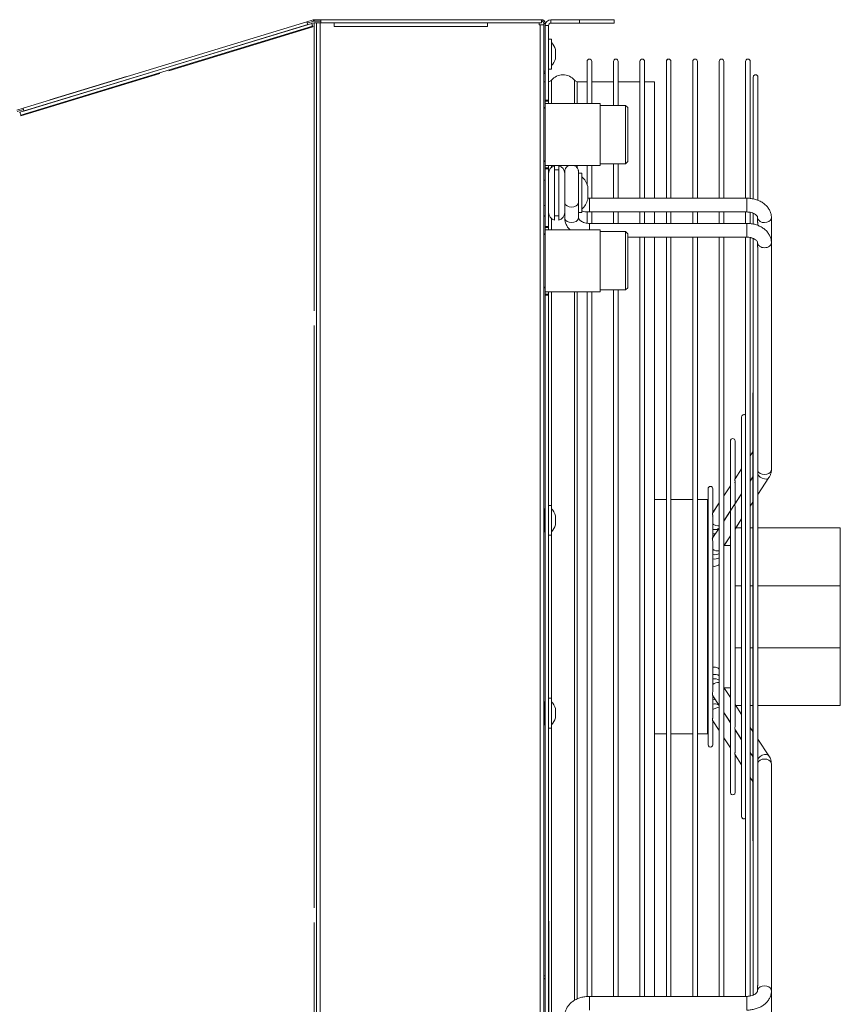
# Model space of a CAD drawing. Header units: centimetres. Extents: x -2715 to 104803, y -2927 to 32152.
# Tile 29 of 72: x 87157 to 87192, y -430 to -387. Entities that reach past the tile are written whole.
import ezdxf

# ---------------------------------------------------------------- set-up
doc = ezdxf.new("R2010")
doc.units = ezdxf.units.CM
doc.header["$MEASUREMENT"] = 0

# ---------------------------------------------------------------- blocks, each defined once
blk = doc.blocks.new('GP150 pion')
at = {"color": 7, "linetype": 'Continuous', "lineweight": 15}
for p, q in [((934.613, 1358.708), (934.613, 1362.298)), ((934.613, 1362.298), (937.131, 1362.298)), ((937.131, 1362.298), (937.131, 1358.708)), ((939.836, 1362.298), (937.131, 1362.298)), ((939.836, 1358.708), (939.836, 1362.298)), ((939.836, 1362.298), (942.354, 1362.298)), ((942.354, 1362.298), (942.354, 1358.708)), ((921.105, 1359.298), (922.201, 1359.298)), ((921.105, 1359.298), (922.201, 1359.298)), ((922.201, 1359.298), (932.077, 1359.298)), ((932.422, 1359.192), (933.156, 1358.708)), ((932.422, 1359.192), (933.156, 1358.708)), ((943.81, 1358.708), (944.544, 1359.192)), ((944.889, 1359.298), (954.765, 1359.298)), ((944.889, 1359.298), (945.985, 1359.298)), ((945.985, 1359.298), (955.861, 1359.298)), ((914.297, 1358.373), (920.255, 1358.373)), ((914.982, 1358.708), (920.345, 1358.708)), ((920.28, 1358.508), (914.982, 1358.508)), ((920.28, 1358.508), (914.982, 1358.508)), ((920.87, 1358.373), (921.353, 1358.373)), ((921.379, 1358.508), (920.903, 1358.508)), ((921.379, 1358.508), (920.903, 1358.508)), ((921.296, 1358.698), (921.105, 1358.698)), ((921.378, 1358.708), (921.437, 1358.708)), ((921.961, 1358.373), (955.009, 1358.373)), ((954.967, 1358.508), (921.998, 1358.508)), ((928.678, 1358.508), (921.998, 1358.508)), ((922.393, 1358.698), (922.201, 1358.698)), ((922.475, 1358.708), (954.488, 1358.708)), ((948.228, 1358.488), (928.738, 1358.488)), ((931.303, 1358.488), (928.738, 1358.488)), ((931.478, 1358.373), (931.303, 1358.488)), ((931.478, 1358.373), (931.303, 1358.488)), ((932.393, 1358.488), (932.568, 1358.373)), ((932.393, 1358.488), (932.568, 1358.373)), ((932.574, 1358.373), (932.399, 1358.488)), ((932.574, 1358.373), (932.399, 1358.488)), ((933.489, 1358.488), (933.664, 1358.373)), ((933.489, 1358.488), (933.664, 1358.373)), ((934.613, 1358.488), (933.489, 1358.488)), ((934.613, 1358.373), (934.613, 1358.488)), ((937.131, 1358.488), (937.131, 1358.373)), ((939.836, 1358.373), (939.836, 1358.488)), ((943.477, 1358.488), (942.354, 1358.488)), ((942.354, 1358.488), (942.354, 1358.373)), ((943.302, 1358.373), (943.477, 1358.488)), ((944.567, 1358.488), (944.392, 1358.373)), ((944.567, 1358.488), (944.392, 1358.373)), ((944.567, 1358.488), (944.392, 1358.373)), ((944.398, 1358.373), (944.573, 1358.488)), ((945.663, 1358.488), (945.488, 1358.373)), ((945.663, 1358.488), (945.488, 1358.373)), ((945.663, 1358.488), (945.488, 1358.373)), ((948.228, 1358.488), (945.663, 1358.488)), ((954.967, 1358.508), (948.288, 1358.508)), ((954.765, 1358.698), (954.574, 1358.698)), ((954.76, 1358.698), (954.765, 1358.698)), ((914.297, 1358.173), (914.267, 1358.178)), ((920.257, 1358.173), (914.297, 1358.173)), ((920.257, 1358.173), (914.297, 1358.173)), ((920.257, 1351.373), (920.257, 1358.223)), ((920.857, 1358.223), (920.857, 1351.373)), ((921.353, 1358.173), (920.857, 1358.173)), ((920.857, 1358.173), (920.857, 1357.223)), ((921.353, 1358.173), (920.857, 1358.173)), ((921.353, 1351.373), (921.353, 1358.223)), ((921.953, 1358.223), (921.953, 1353.048)), ((955.013, 1358.173), (921.953, 1358.173)), ((921.953, 1358.173), (921.953, 1357.223)), ((929.709, 1358.173), (921.953, 1358.173)), ((947.186, 1358.002), (929.78, 1358.002)), ((932.04, 1358.002), (929.78, 1358.002)), ((932.476, 1357.715), (932.04, 1358.002)), ((932.476, 1357.715), (932.04, 1358.002)), ((933.13, 1358.002), (934.303, 1357.229)), ((933.13, 1358.002), (934.303, 1357.229)), ((933.584, 1357.707), (933.136, 1358.002)), ((933.584, 1357.707), (933.136, 1358.002)), ((934.226, 1358.002), (934.662, 1357.715)), ((934.226, 1358.002), (934.613, 1357.748)), ((934.613, 1358.002), (934.226, 1358.002)), ((934.613, 1357.747), (934.613, 1358.002)), ((937.131, 1358.002), (937.131, 1357.715)), ((939.836, 1357.715), (939.836, 1358.002)), ((942.304, 1357.715), (942.74, 1358.002)), ((942.74, 1358.002), (942.354, 1358.002)), ((942.354, 1358.002), (942.354, 1357.748)), ((943.83, 1358.002), (943.382, 1357.707)), ((943.83, 1358.002), (943.383, 1357.707)), ((943.83, 1358.002), (943.383, 1357.707)), ((943.4, 1357.715), (943.836, 1358.002)), ((944.926, 1358.002), (944.49, 1357.715)), ((944.926, 1358.002), (944.49, 1357.715)), ((944.926, 1358.002), (944.49, 1357.715)), ((947.186, 1358.002), (944.926, 1358.002)), ((955.013, 1358.173), (947.257, 1358.173)), ((955.013, 1351.373), (955.013, 1358.223)), ((930.825, 1357.715), (932.474, 1357.715)), ((946.141, 1357.515), (930.825, 1357.515)), ((932.779, 1357.515), (930.825, 1357.515)), ((932.62, 1357.715), (933.564, 1357.715)), ((933.214, 1357.228), (932.779, 1357.515)), ((933.214, 1357.228), (932.779, 1357.515)), ((933.749, 1357.715), (943.22, 1357.715)), ((934.318, 1357.223), (933.875, 1357.515)), ((934.318, 1357.223), (933.875, 1357.515)), ((934.965, 1357.515), (935.399, 1357.229)), ((934.965, 1357.515), (935.383, 1357.239)), ((935.383, 1357.515), (934.965, 1357.515)), ((935.383, 1357.239), (935.383, 1357.515)), ((941.568, 1357.229), (942.001, 1357.515)), ((942.001, 1357.515), (941.583, 1357.515)), ((941.583, 1357.515), (941.583, 1357.239)), ((943.091, 1357.515), (942.648, 1357.223)), ((943.091, 1357.515), (942.648, 1357.223)), ((943.091, 1357.515), (942.648, 1357.223)), ((942.654, 1357.223), (943.097, 1357.515)), ((943.4, 1357.715), (944.359, 1357.715)), ((944.187, 1357.515), (943.752, 1357.228)), ((944.187, 1357.515), (943.753, 1357.229)), ((944.187, 1357.515), (943.753, 1357.229)), ((946.141, 1357.515), (944.187, 1357.515)), ((944.499, 1357.715), (946.141, 1357.715)), ((914.297, 1357.223), (920.257, 1357.223)), ((920.257, 1357.023), (914.297, 1357.023)), ((920.257, 1357.023), (914.297, 1357.023)), ((920.857, 1357.223), (921.353, 1357.223)), ((920.857, 1357.023), (920.857, 1356.073)), ((921.353, 1357.023), (920.857, 1357.023)), ((921.353, 1357.023), (920.857, 1357.023)), ((921.953, 1357.223), (955.013, 1357.223)), ((921.953, 1357.023), (921.953, 1356.073)), ((955.013, 1357.023), (921.953, 1357.023)), ((933.525, 1357.023), (921.953, 1357.023)), ((931.833, 1357.223), (931.867, 1357.229)), ((931.867, 1357.229), (933.204, 1357.229)), ((933.356, 1357.229), (934.306, 1357.229)), ((933.952, 1356.742), (933.525, 1357.023)), ((933.95, 1356.743), (933.525, 1357.023)), ((934.495, 1357.229), (942.473, 1357.229)), ((935.079, 1356.721), (934.621, 1357.023)), ((942.345, 1357.023), (941.92, 1356.743)), ((942.671, 1357.229), (943.773, 1357.229)), ((943.441, 1357.023), (943.014, 1356.742)), ((943.441, 1357.023), (943.016, 1356.743)), ((943.441, 1357.023), (943.016, 1356.743)), ((955.013, 1357.023), (943.441, 1357.023)), ((943.773, 1357.229), (945.099, 1357.229)), ((945.099, 1357.229), (945.134, 1357.223)), ((932.909, 1356.743), (933.948, 1356.743)), ((934.104, 1356.743), (935.038, 1356.743)), ((935.238, 1356.743), (941.72, 1356.743)), ((941.916, 1356.743), (942.865, 1356.743)), ((943.018, 1356.743), (944.057, 1356.743)), ((944.057, 1356.543), (932.909, 1356.543)), ((934.306, 1356.543), (932.909, 1356.543)), ((933.383, 1356.073), (933.383, 1356.518)), ((933.383, 1356.518), (943.583, 1356.518)), ((944.057, 1356.543), (942.664, 1356.543)), ((943.583, 1356.518), (943.583, 1356.073)), ((914.297, 1356.073), (920.257, 1356.073)), ((920.257, 1355.873), (914.297, 1355.873)), ((920.257, 1355.873), (914.297, 1355.873)), ((920.857, 1356.073), (921.353, 1356.073)), ((920.857, 1355.873), (920.857, 1354.923)), ((921.353, 1355.873), (920.857, 1355.873)), ((921.353, 1355.873), (920.857, 1355.873)), ((921.953, 1356.073), (955.013, 1356.073)), ((921.953, 1355.873), (921.953, 1354.923)), ((933.383, 1355.873), (921.953, 1355.873)), ((955.013, 1355.873), (921.953, 1355.873)), ((933.383, 1354.923), (933.383, 1355.873)), ((955.013, 1355.873), (943.583, 1355.873)), ((943.583, 1355.873), (943.583, 1354.923)), ((914.297, 1354.923), (920.257, 1354.923)), ((920.857, 1354.923), (921.353, 1354.923)), ((921.953, 1354.923), (955.013, 1354.923)), ((920.257, 1354.723), (914.297, 1354.723)), ((920.257, 1354.723), (914.297, 1354.723)), ((920.857, 1354.723), (920.857, 1354.203)), ((921.353, 1354.723), (920.857, 1354.723)), ((921.353, 1354.723), (920.857, 1354.723)), ((921.953, 1354.723), (921.953, 1354.203)), ((933.383, 1354.723), (921.953, 1354.723)), ((955.013, 1354.723), (921.953, 1354.723)), ((933.383, 1354.203), (933.383, 1354.723)), ((955.013, 1354.723), (943.583, 1354.723)), ((943.583, 1354.723), (943.583, 1354.203)), ((915.183, 1353.773), (915.183, 1354.203)), ((920.257, 1354.203), (915.183, 1354.203)), ((921.353, 1354.203), (920.857, 1354.203)), ((955.013, 1354.203), (921.953, 1354.203)), ((914.297, 1353.773), (920.257, 1353.773)), ((920.857, 1353.773), (921.353, 1353.773)), ((921.953, 1353.773), (955.013, 1353.773)), ((920.257, 1353.573), (914.297, 1353.573)), ((915.183, 1353.573), (914.297, 1353.573)), ((915.183, 1352.623), (915.183, 1353.573)), ((921.353, 1353.573), (920.857, 1353.573)), ((955.013, 1353.573), (921.953, 1353.573)), ((916.213, 1352.948), (916.313, 1353.048)), ((916.213, 1351.848), (916.213, 1352.948)), ((916.213, 1352.948), (917.483, 1352.948)), ((918.653, 1353.048), (916.313, 1353.048)), ((917.483, 1352.948), (918.753, 1352.948)), ((918.653, 1353.048), (918.753, 1352.948)), ((918.753, 1352.948), (918.753, 1351.848)), ((921.713, 1352.948), (921.813, 1353.048)), ((921.713, 1351.848), (921.713, 1352.948)), ((921.713, 1352.948), (922.983, 1352.948)), ((924.153, 1353.048), (921.813, 1353.048)), ((922.983, 1352.948), (924.253, 1352.948)), ((924.153, 1353.048), (924.253, 1352.948)), ((924.253, 1352.948), (924.253, 1351.848)), ((912.633, 1352.448), (912.483, 1352.448)), ((912.483, 1352.448), (912.483, 1350.948)), ((912.633, 1350.948), (912.633, 1352.448)), ((914.297, 1352.623), (916.213, 1352.623)), ((915.183, 1352.423), (914.297, 1352.423)), ((916.213, 1352.423), (914.297, 1352.423)), ((915.183, 1351.473), (915.183, 1352.423)), ((918.753, 1352.623), (920.257, 1352.623)), ((920.257, 1352.423), (918.753, 1352.423)), ((920.857, 1352.623), (921.353, 1352.623)), ((921.353, 1352.423), (920.857, 1352.423)), ((924.253, 1352.623), (955.013, 1352.623)), ((955.013, 1352.423), (924.253, 1352.423)), ((914.297, 1351.473), (916.133, 1351.473)), ((916.133, 1349.448), (916.133, 1351.848)), ((918.833, 1351.848), (916.133, 1351.848)), ((918.833, 1351.848), (918.833, 1349.448)), ((918.833, 1351.473), (920.257, 1351.473)), ((920.857, 1351.473), (921.353, 1351.473)), ((921.633, 1349.448), (921.633, 1351.848)), ((924.333, 1351.848), (921.633, 1351.848)), ((924.333, 1351.848), (924.333, 1349.448)), ((924.333, 1351.473), (955.013, 1351.473)), ((916.133, 1351.273), (914.297, 1351.273)), ((915.183, 1351.273), (914.297, 1351.273)), ((915.183, 1350.847), (915.183, 1351.273)), ((919.659, 1351.273), (918.833, 1351.273)), ((919.173, 1350.898), (919.173, 1351.048)), ((920.883, 1351.048), (919.173, 1351.048)), ((919.883, 1351.3), (919.739, 1351.3)), ((920.316, 1351.3), (920.172, 1351.3)), ((920.253, 1351.3), (920.257, 1351.373)), ((921.346, 1351.273), (920.841, 1351.273)), ((920.883, 1351.048), (920.883, 1350.898)), ((955.026, 1351.273), (924.333, 1351.273)), ((912.483, 1350.948), (912.633, 1350.948)), ((912.483, 1350.948), (912.483, 1349.698)), ((912.633, 1350.948), (912.633, 1349.698)), ((920.833, 1350.898), (920.241, 1350.898)), ((920.831, 1350.898), (921.105, 1350.898)), ((920.271, 1350.298), (920.823, 1350.298)), ((921.105, 1350.298), (920.823, 1350.298)), ((913.783, 1349.891), (913.783, 1349.9)), ((913.983, 1349.891), (913.783, 1349.891)), ((914.183, 1349.891), (913.983, 1349.891)), ((921.213, 1350.048), (918.842, 1350.048)), ((921.213, 1349.848), (918.842, 1349.848)), ((919.028, 1349.848), (919.028, 1350.048)), ((921.028, 1350.048), (921.028, 1349.848)), ((934.083, 1349.891), (934.083, 1349.9)), ((934.283, 1349.891), (934.083, 1349.891)), ((934.483, 1349.891), (934.283, 1349.891)), ((942.483, 1349.891), (942.483, 1349.9)), ((942.683, 1349.891), (942.483, 1349.891)), ((942.883, 1349.891), (942.683, 1349.891)), ((912.633, 1349.698), (912.483, 1349.698)), ((912.643, 1349.388), (912.643, 1349.448)), ((912.643, 1349.448), (914.723, 1349.448)), ((912.643, 1349.388), (914.723, 1349.388)), ((912.713, 1349.388), (912.713, 1349.228)), ((912.733, 1349.448), (912.733, 1349.598)), ((912.733, 1349.598), (915.983, 1349.598)), ((913.333, 1349.598), (913.333, 1349.718)), ((914.633, 1349.718), (913.333, 1349.718)), ((914.633, 1349.718), (914.633, 1349.598)), ((914.723, 1349.448), (915.983, 1349.448)), ((914.723, 1349.448), (914.723, 1349.388)), ((914.723, 1349.388), (962.243, 1349.388)), ((915.183, 1349.388), (915.183, 1349.448)), ((915.983, 1349.598), (915.983, 1349.448)), ((916.033, 1349.598), (915.983, 1349.598)), ((916.033, 1349.448), (915.983, 1349.448)), ((916.033, 1349.598), (916.033, 1349.448)), ((916.133, 1349.598), (916.033, 1349.598)), ((916.133, 1349.448), (916.033, 1349.448)), ((918.833, 1349.448), (916.133, 1349.448)), ((918.933, 1349.598), (918.833, 1349.598)), ((918.933, 1349.448), (918.833, 1349.448)), ((918.933, 1349.598), (918.933, 1349.448)), ((918.983, 1349.598), (918.933, 1349.598)), ((918.983, 1349.448), (918.933, 1349.448)), ((918.983, 1349.598), (918.983, 1349.448)), ((918.983, 1349.598), (921.483, 1349.598)), ((918.983, 1349.448), (921.483, 1349.448)), ((919.478, 1349.388), (919.478, 1349.448)), ((920.578, 1349.448), (920.578, 1349.388)), ((921.483, 1349.598), (921.483, 1349.448)), ((921.533, 1349.598), (921.483, 1349.598)), ((921.533, 1349.448), (921.483, 1349.448)), ((921.533, 1349.598), (921.533, 1349.448)), ((921.633, 1349.598), (921.533, 1349.598)), ((921.633, 1349.448), (921.533, 1349.448)), ((924.333, 1349.448), (921.633, 1349.448)), ((924.433, 1349.598), (924.333, 1349.598)), ((924.433, 1349.448), (924.333, 1349.448)), ((924.433, 1349.598), (924.433, 1349.448)), ((924.483, 1349.598), (924.433, 1349.598)), ((924.483, 1349.448), (924.433, 1349.448)), ((924.483, 1349.598), (924.483, 1349.448)), ((924.483, 1349.598), (964.233, 1349.598)), ((924.483, 1349.448), (962.243, 1349.448)), ((933.633, 1349.598), (933.633, 1349.718)), ((934.933, 1349.718), (933.633, 1349.718)), ((933.833, 1349.388), (933.783, 1349.438)), ((933.783, 1349.438), (934.783, 1349.438)), ((933.983, 1349.438), (933.983, 1349.448)), ((934.583, 1349.448), (934.583, 1349.438)), ((934.783, 1349.438), (934.733, 1349.388)), ((934.933, 1349.718), (934.933, 1349.598)), ((942.033, 1349.598), (942.033, 1349.718)), ((942.683, 1349.718), (942.033, 1349.718)), ((942.233, 1349.388), (942.183, 1349.438)), ((942.183, 1349.438), (943.183, 1349.438)), ((942.383, 1349.438), (942.383, 1349.448)), ((943.333, 1349.718), (942.683, 1349.718)), ((942.983, 1349.448), (942.983, 1349.438)), ((943.183, 1349.438), (943.133, 1349.388)), ((943.333, 1349.718), (943.333, 1349.598)), ((960.333, 1349.608), (951.733, 1349.608)), ((951.733, 1349.608), (951.733, 1349.598)), ((954.07, 1349.608), (954.07, 1349.609)), ((954.108, 1349.608), (954.108, 1349.609)), ((912.483, 1349.288), (912.483, 1339.673)), ((912.613, 1349.288), (912.483, 1349.288)), ((912.613, 1349.288), (912.613, 1349.188)), ((912.713, 1349.188), (912.613, 1349.188)), ((912.613, 1346.953), (912.613, 1349.188)), ((912.713, 1349.228), (964.253, 1349.228)), ((912.713, 1349.228), (912.713, 1349.188)), ((912.613, 1346.953), (912.613, 1340.243)), ((912.773, 1346.943), (912.613, 1346.943)), ((912.773, 1340.253), (912.773, 1346.943)), ((912.613, 1340.253), (912.773, 1340.253)), ((912.613, 1339.648), (912.613, 1340.243)), ((912.483, 1339.673), (912.613, 1339.673)), ((912.483, 1339.673), (912.483, 1339.388)), ((912.543, 1339.673), (912.543, 1339.388)), ((964.353, 1339.648), (912.613, 1339.648)), ((912.613, 1339.648), (912.613, 1339.488)), ((964.353, 1339.488), (912.613, 1339.488)), ((912.613, 1339.388), (912.613, 1339.488)), ((912.543, 1339.388), (912.483, 1339.388)), ((912.49, 1339.341), (912.548, 1339.359)), ((912.49, 1339.341), (912.573, 1339.069)), ((912.548, 1339.359), (912.631, 1339.086)), ((912.573, 1339.069), (916.338, 1326.717)), ((912.613, 1339.383), (912.613, 1339.388)), ((912.641, 1339.293), (912.613, 1339.383)), ((912.643, 1339.293), (912.643, 1339.293)), ((912.643, 1339.293), (912.644, 1339.293)), ((912.644, 1339.283), (916.517, 1326.578)), ((912.698, 1339.106), (916.463, 1326.755)), ((912.768, 1339.321), (916.641, 1326.616)), ((914.954, 1331.223), (915.975, 1327.875)), ((915.975, 1327.875), (915.985, 1327.878)), ((916.338, 1326.717), (916.422, 1326.443)), ((916.396, 1326.735), (916.479, 1326.461)), ((916.52, 1326.578), (916.52, 1326.578))]:
    blk.add_line(p, q, dxfattribs=at)
at = {"color": 8, "linetype": 'Continuous', "lineweight": 15}
for p, q in [((920.857, 1358.223), (920.769, 1358.223)), ((934.681, 1356.743), (934.688, 1356.817)), ((934.87, 1356.743), (934.877, 1356.817)), ((934.877, 1356.817), (934.875, 1356.856)), ((942.089, 1356.817), (942.091, 1356.856)), ((942.096, 1356.743), (942.089, 1356.817)), ((942.285, 1356.743), (942.278, 1356.817)), ((920.857, 1351.373), (920.769, 1351.373)), ((916.133, 1350.722), (915.123, 1350.722)), ((916.133, 1350.847), (915.183, 1350.847)), ((918.936, 1350.847), (918.833, 1350.847)), ((955.126, 1350.847), (924.333, 1350.847)), ((955.19, 1350.722), (924.333, 1350.722)), ((916.133, 1349.723), (915.123, 1349.723)), ((918.91, 1349.723), (918.833, 1349.723)), ((921.633, 1349.723), (921.146, 1349.723)), ((933.788, 1349.723), (924.333, 1349.723)), ((942.188, 1349.723), (934.778, 1349.723)), ((955.821, 1349.723), (943.178, 1349.723)), ((925.165, 1339.388), (912.613, 1339.388)), ((912.797, 1339.33), (914.709, 1333.057)), ((951.165, 1339.388), (925.802, 1339.388)), ((964.353, 1339.388), (951.802, 1339.388)), ((914.825, 1332.675), (916.67, 1326.624))]:
    blk.add_line(p, q, dxfattribs=at)
at = {"color": 8, "linetype": 'Continuous', "lineweight": 15, "flags": 128}
for points in [[(921.317, 1358.998), (921.305, 1359.101), (921.268, 1359.191), (921.211, 1359.258), (921.142, 1359.293), (921.105, 1359.298)], [(932.077, 1359.298), (932.114, 1359.293), (932.183, 1359.258), (932.24, 1359.191), (932.277, 1359.101), (932.29, 1358.998), (932.277, 1358.895), (932.24, 1358.805), (932.183, 1358.738), (932.132, 1358.708)], [(932.422, 1359.192), (932.46, 1359.152), (932.485, 1359.081), (932.482, 1358.993), (932.452, 1358.899), (932.399, 1358.81), (932.328, 1358.737), (932.288, 1358.708)], [(944.544, 1359.192), (944.506, 1359.152), (944.481, 1359.081), (944.484, 1358.993), (944.514, 1358.899), (944.567, 1358.81), (944.638, 1358.737), (944.678, 1358.708)], [(944.889, 1359.298), (944.852, 1359.293), (944.783, 1359.258), (944.726, 1359.191), (944.689, 1359.101), (944.677, 1358.998), (944.689, 1358.895), (944.726, 1358.805), (944.783, 1358.738), (944.834, 1358.708)], [(954.765, 1359.298), (954.728, 1359.293), (954.659, 1359.258), (954.602, 1359.191), (954.566, 1359.101), (954.553, 1358.998), (954.566, 1358.895), (954.602, 1358.805), (954.659, 1358.738), (954.728, 1358.703), (954.76, 1358.698)], [(920.769, 1358.223), (920.684, 1358.223), (920.583, 1358.223), (920.48, 1358.223), (920.385, 1358.223), (920.311, 1358.223), (920.267, 1358.223), (920.257, 1358.223)], [(921.353, 1358.223), (921.363, 1358.223), (921.407, 1358.223), (921.481, 1358.223), (921.576, 1358.223), (921.679, 1358.223), (921.78, 1358.223), (921.865, 1358.223), (921.925, 1358.223), (921.952, 1358.223), (921.953, 1358.223)], [(955.613, 1358.223), (955.603, 1358.223), (955.559, 1358.223), (955.485, 1358.223), (955.391, 1358.223), (955.287, 1358.223), (955.186, 1358.223), (955.101, 1358.223), (955.041, 1358.223), (955.014, 1358.223), (955.013, 1358.223)], [(934.509, 1356.874), (934.527, 1356.967), (934.523, 1357.023)], [(942.457, 1356.874), (942.44, 1356.967), (942.443, 1357.023)], [(934.44, 1356.743), (934.465, 1356.781), (934.509, 1356.874)], [(942.527, 1356.743), (942.501, 1356.781), (942.457, 1356.874)], [(934.476, 1356.517), (934.513, 1356.522), (934.562, 1356.543)], [(934.665, 1356.517), (934.702, 1356.522), (934.75, 1356.543)], [(935.658, 1356.543), (935.609, 1356.522), (935.572, 1356.518)], [(935.846, 1356.543), (935.798, 1356.522), (935.761, 1356.518)], [(941.12, 1356.543), (941.169, 1356.522), (941.205, 1356.517)], [(941.309, 1356.543), (941.357, 1356.522), (941.395, 1356.517)], [(942.301, 1356.518), (942.265, 1356.522), (942.216, 1356.543)], [(942.49, 1356.518), (942.453, 1356.522), (942.405, 1356.543)], [(920.769, 1351.373), (920.684, 1351.373), (920.583, 1351.373), (920.48, 1351.373), (920.385, 1351.373), (920.312, 1351.373), (920.267, 1351.373), (920.257, 1351.373)], [(921.353, 1351.373), (921.364, 1351.373), (921.408, 1351.373), (921.481, 1351.373), (921.576, 1351.373), (921.633, 1351.373)], [(955.613, 1351.373), (955.603, 1351.373), (955.559, 1351.373), (955.485, 1351.373), (955.391, 1351.373), (955.287, 1351.373), (955.186, 1351.373), (955.101, 1351.373), (955.041, 1351.373), (955.014, 1351.373), (955.013, 1351.373)], [(920.434, 1350.898), (920.47, 1350.893), (920.54, 1350.858), (920.596, 1350.791), (920.633, 1350.701), (920.646, 1350.598), (920.633, 1350.495), (920.596, 1350.405), (920.54, 1350.338), (920.47, 1350.303), (920.433, 1350.298)], [(921.105, 1350.898), (921.142, 1350.893), (921.211, 1350.858), (921.268, 1350.791), (921.305, 1350.701), (921.317, 1350.598), (921.305, 1350.495), (921.268, 1350.405), (921.211, 1350.338), (921.142, 1350.303), (921.105, 1350.298)]]:
    blk.add_lwpolyline(points, dxfattribs=at)
at = {"color": 7, "linetype": 'Continuous', "lineweight": 15, "flags": 128}
for points in [[(928.738, 1358.488), (928.7, 1358.496), (928.678, 1358.508)], [(928.738, 1358.488), (928.7, 1358.496), (928.678, 1358.508)], [(948.288, 1358.508), (948.267, 1358.496), (948.228, 1358.488)], [(948.288, 1358.508), (948.267, 1358.496), (948.228, 1358.488)], [(914.297, 1352.423), (914.259, 1352.431), (914.235, 1352.445)], [(912.698, 1339.106), (912.693, 1339.105), (912.679, 1339.101), (912.659, 1339.095), (912.635, 1339.087), (912.612, 1339.08), (912.591, 1339.074), (912.578, 1339.07), (912.573, 1339.069)], [(912.768, 1339.321), (912.763, 1339.32), (912.75, 1339.316), (912.73, 1339.309), (912.706, 1339.302), (912.682, 1339.295), (912.662, 1339.289), (912.648, 1339.285), (912.644, 1339.283)], [(912.768, 1339.321), (912.778, 1339.324), (912.797, 1339.33)], [(916.338, 1326.717), (916.343, 1326.719), (916.357, 1326.723), (916.377, 1326.729), (916.4, 1326.736), (916.424, 1326.744), (916.444, 1326.75), (916.458, 1326.754), (916.463, 1326.755)], [(916.517, 1326.578), (916.522, 1326.579), (916.535, 1326.583), (916.555, 1326.589), (916.579, 1326.597), (916.603, 1326.604), (916.623, 1326.61), (916.636, 1326.614), (916.641, 1326.616)], [(916.67, 1326.624), (916.651, 1326.619), (916.641, 1326.616)]]:
    blk.add_lwpolyline(points, dxfattribs=at)
at = {"color": 8, "linetype": 'Continuous', "lineweight": 15}
for centre, radius, start, end in [((921.054, 1358.959), 0.266, 281.1918, 8.3299), ((934.32, 1356.826), 0.368, 358.7515, 30.5498), ((935.241, 1356.983), 0.38, 320.7822, 5.9694), ((935.401, 1356.819), 0.384, 348.5923, 32.0325), ((935.589, 1356.819), 0.384, 348.5928, 32.032), ((941.377, 1356.819), 0.384, 147.9664, 191.4051), ((941.566, 1356.819), 0.384, 147.9664, 191.4051), ((941.725, 1356.983), 0.38, 174.0283, 219.216), ((942.646, 1356.826), 0.368, 149.4585, 181.2468)]:
    blk.add_arc(centre, radius, start, end, dxfattribs=at)
at = {"color": 7, "linetype": 'Continuous', "lineweight": 15}
for centre, radius, start, end in [((914.297, 1358.273), 0.1, 90, 270), ((914.982, 1358.608), 0.1, 90, 270), ((914.982, 1358.608), 0.1, 208.4824, 270), ((929.78, 1358.102), 0.1, 135.0287, 270), ((929.78, 1358.102), 0.1, 179.9961, 270), ((947.186, 1358.102), 0.1, 270, 44.9713), ((947.186, 1358.102), 0.1, 270, 14.6038), ((930.825, 1357.615), 0.1, 90, 270), ((930.825, 1357.615), 0.1, 180.0375, 270), ((946.141, 1357.615), 0.1, 270, 90), ((946.141, 1357.615), 0.1, 270, 90), ((914.297, 1357.123), 0.1, 90, 270), ((914.297, 1357.123), 0.1, 90, 270), ((932.909, 1356.643), 0.1, 90, 270), ((932.909, 1356.643), 0.1, 178.9761, 270), ((944.057, 1356.643), 0.1, 270, 90), ((944.057, 1356.643), 0.1, 270, 90), ((914.297, 1355.973), 0.1, 90, 270), ((914.297, 1355.973), 0.1, 90, 270), ((914.297, 1354.823), 0.1, 90, 270), ((914.297, 1354.823), 0.1, 188.2378, 270), ((914.297, 1353.673), 0.1, 90, 270), ((914.297, 1353.673), 0.1, 128.5777, 270), ((914.297, 1352.523), 0.1, 90, 270), ((914.297, 1351.373), 0.1, 90, 270), ((914.297, 1351.373), 0.1, 90, 270), ((920.005, 1350.392), 0.946, 106.2347, 136.1105), ((920.051, 1350.392), 0.946, 43.8895, 73.7202), ((915.523, 1350.222), 0.64, 128.6822, 231.3178), ((915.023, 1350.847), 0.16, 308.6822, 0), ((919.178, 1349.948), 0.35, 90, 163.3985), ((920.878, 1349.948), 0.35, 16.6015, 90), ((913.975, 1349.247), 0.681, 106.3825, 136.251), ((913.991, 1349.247), 0.681, 43.749, 73.6062), ((915.023, 1349.598), 0.16, 0, 51.3178), ((919.178, 1349.948), 0.35, 196.6015, 270), ((920.878, 1349.948), 0.35, 270, 343.3985), ((934.275, 1349.247), 0.681, 106.3825, 136.251), ((934.291, 1349.247), 0.681, 43.749, 73.6062), ((942.675, 1349.247), 0.681, 106.3825, 136.251), ((942.691, 1349.247), 0.681, 43.749, 73.6062), ((912.733, 1349.698), 0.25, 180, 270), ((912.643, 1349.288), 0.16, 90, 180), ((912.643, 1349.288), 0.1, 90, 180), ((912.733, 1349.698), 0.1, 180, 270), ((914.723, 1349.288), 0.16, 38.6822, 90), ((916.233, 1349.298), 0.15, 36.8699, 90), ((918.733, 1349.298), 0.15, 90, 143.1301), ((920.973, 1349.373), 0.0753, 11.2861, 83.1261), ((921.733, 1349.298), 0.15, 36.8699, 90), ((924.233, 1349.298), 0.15, 90, 143.1301), ((954.442, 1349.351), 0.332, 162.9479, 173.5525), ((954.296, 1349.373), 0.0753, 96.8723, 168.7162), ((912.613, 1346.948), 0.005, 270, 90), ((912.613, 1340.248), 0.005, 270, 90), ((912.643, 1339.388), 0.16, 180, 196.9531), ((912.643, 1339.388), 0.1, 180, 196.9531), ((912.642, 1339.288), 0.005, 286.9531, 106.9531), ((916.518, 1326.573), 0.005, 286.9531, 106.9531)]:
    blk.add_arc(centre, radius, start, end, dxfattribs=at)
for points, knots in [([(920.257, 1358.223), (920.258, 1358.258), (920.26, 1358.355), (920.284, 1358.512), (920.335, 1358.69), (920.41, 1358.855), (920.509, 1359.001), (920.63, 1359.124), (920.766, 1359.217), (920.91, 1359.275), (921.025, 1359.296), (921.089, 1359.298), (921.105, 1359.298)], [0, 0, 0, 0, 0.063895, 0.17821, 0.293263, 0.40912, 0.525565, 0.641583, 0.755642, 0.866369, 0.964781, 1, 1, 1, 1]), ([(921.353, 1358.223), (921.354, 1358.258), (921.356, 1358.355), (921.38, 1358.512), (921.431, 1358.69), (921.506, 1358.855), (921.605, 1359.001), (921.726, 1359.124), (921.862, 1359.217), (922.006, 1359.275), (922.121, 1359.296), (922.185, 1359.298), (922.201, 1359.298)], [0, 0, 0, 0, 0.063893, 0.17821, 0.293261, 0.40912, 0.525565, 0.641585, 0.755643, 0.866369, 0.964781, 1, 1, 1, 1]), ([(932.077, 1359.298), (932.111, 1359.296), (932.19, 1359.292), (932.309, 1359.258), (932.385, 1359.214), (932.422, 1359.192)], [0, 0, 0, 0, 0.279029, 0.653622, 1, 1, 1, 1]), ([(944.544, 1359.192), (944.573, 1359.209), (944.643, 1359.251), (944.76, 1359.29), (944.849, 1359.296), (944.889, 1359.298)], [0, 0, 0, 0, 0.269612, 0.669517, 1, 1, 1, 1]), ([(954.765, 1359.298), (954.799, 1359.296), (954.882, 1359.293), (955.011, 1359.258), (955.145, 1359.192), (955.267, 1359.1), (955.375, 1358.982), (955.466, 1358.842), (955.538, 1358.683), (955.587, 1358.508), (955.61, 1358.353), (955.612, 1358.257), (955.613, 1358.223)], [0, 0, 0, 0, 0.072129, 0.175038, 0.277914, 0.382318, 0.489286, 0.599002, 0.710862, 0.823962, 0.937551, 1, 1, 1, 1]), ([(921.105, 1358.698), (921.101, 1358.698), (921.087, 1358.697), (921.06, 1358.689), (921.015, 1358.66), (920.965, 1358.606), (920.918, 1358.526), (920.881, 1358.424), (920.86, 1358.32), (920.858, 1358.251), (920.857, 1358.223)], [0, 0, 0, 0, 0.068188, 0.220698, 0.357374, 0.487721, 0.626217, 0.764111, 0.902571, 1, 1, 1, 1]), ([(921.384, 1358.708), (921.382, 1358.708), (921.379, 1358.708), (921.37, 1358.707), (921.358, 1358.706), (921.34, 1358.703), (921.318, 1358.699), (921.304, 1358.699), (921.296, 1358.698)], [0, 0, 0, 0, 0.09144, 0.182978, 0.287716, 0.439312, 0.687236, 1, 1, 1, 1]), ([(922.201, 1358.698), (922.197, 1358.698), (922.183, 1358.697), (922.156, 1358.689), (922.111, 1358.66), (922.061, 1358.606), (922.014, 1358.526), (921.977, 1358.424), (921.956, 1358.32), (921.954, 1358.251), (921.953, 1358.223)], [0, 0, 0, 0, 0.068187, 0.220698, 0.357374, 0.487721, 0.626217, 0.764111, 0.902571, 1, 1, 1, 1]), ([(922.01, 1358.508), (921.999, 1358.481), (921.981, 1358.439), (921.973, 1358.39), (921.97, 1358.373)], [0, 0, 0, 0, 0.665367, 1, 1, 1, 1]), ([(922.486, 1358.707), (922.485, 1358.707), (922.484, 1358.708), (922.478, 1358.708), (922.469, 1358.707), (922.457, 1358.706), (922.437, 1358.702), (922.414, 1358.699), (922.4, 1358.699), (922.393, 1358.699)], [0, 0, 0, 0, 0.077466, 0.163188, 0.23903, 0.341547, 0.494809, 0.747605, 1, 1, 1, 1]), ([(954.574, 1358.698), (954.565, 1358.698), (954.55, 1358.699), (954.526, 1358.703), (954.509, 1358.706), (954.497, 1358.707), (954.489, 1358.708), (954.487, 1358.708), (954.485, 1358.708)], [0, 0, 0, 0, 0.354196, 0.578952, 0.744028, 0.854659, 0.945472, 1, 1, 1, 1]), ([(955.013, 1358.223), (955.013, 1358.243), (955.011, 1358.303), (954.996, 1358.401), (954.961, 1358.506), (954.916, 1358.591), (954.865, 1358.651), (954.818, 1358.685), (954.787, 1358.697), (954.771, 1358.698), (954.765, 1358.698)], [0, 0, 0, 0, 0.0683102, 0.2073259, 0.345335, 0.4816258, 0.6171595, 0.754528, 0.9000559, 1, 1, 1, 1]), ([(932.647, 1357.708), (932.643, 1357.709), (932.635, 1357.712), (932.619, 1357.715), (932.595, 1357.715), (932.56, 1357.712), (932.522, 1357.709), (932.492, 1357.711), (932.476, 1357.715), (932.477, 1357.715), (932.477, 1357.715)], [0, 0, 0, 0, 0.053756, 0.107304, 0.189227, 0.317771, 0.526663, 0.745981, 0.919163, 1, 1, 1, 1]), ([(933.773, 1357.71), (933.767, 1357.712), (933.753, 1357.715), (933.721, 1357.715), (933.677, 1357.712), (933.627, 1357.709), (933.591, 1357.713), (933.576, 1357.715), (933.572, 1357.716), (933.575, 1357.714), (933.575, 1357.713)], [0, 0, 0, 0, 0.070997, 0.168226, 0.324206, 0.556017, 0.791962, 0.888098, 0.98517, 1, 1, 1, 1]), ([(943.393, 1357.714), (943.392, 1357.715), (943.391, 1357.715), (943.371, 1357.712), (943.335, 1357.709), (943.288, 1357.712), (943.246, 1357.715), (943.222, 1357.716), (943.211, 1357.714), (943.21, 1357.713)], [0, 0, 0, 0, 0.098883, 0.245646, 0.478566, 0.720305, 0.871308, 0.977488, 1, 1, 1, 1]), ([(944.49, 1357.715), (944.49, 1357.715), (944.489, 1357.715), (944.472, 1357.71), (944.439, 1357.71), (944.4, 1357.713), (944.372, 1357.715), (944.358, 1357.715), (944.355, 1357.715)], [0, 0, 0, 0, 0.091732, 0.3137001, 0.611018, 0.8259157, 0.9502632, 1, 1, 1, 1]), ([(933.367, 1357.228), (933.362, 1357.228), (933.347, 1357.23), (933.317, 1357.227), (933.276, 1357.223), (933.237, 1357.222), (933.215, 1357.228), (933.214, 1357.229), (933.214, 1357.229)], [0, 0, 0, 0, 0.067381, 0.183592, 0.374295, 0.654098, 0.937788, 1, 1, 1, 1]), ([(934.505, 1357.228), (934.503, 1357.228), (934.492, 1357.23), (934.462, 1357.229), (934.414, 1357.224), (934.364, 1357.222), (934.329, 1357.225), (934.312, 1357.229), (934.311, 1357.229), (934.31, 1357.229)], [0, 0, 0, 0, 0.020394, 0.135739, 0.321677, 0.584856, 0.800414, 0.916527, 1, 1, 1, 1]), ([(936.197, 1357.029), (936.21, 1357.016), (936.243, 1356.984), (936.276, 1356.912), (936.294, 1356.826), (936.282, 1356.77), (936.276, 1356.743)], [0, 0, 0, 0, 0.173949, 0.447738, 0.741702, 1, 1, 1, 1]), ([(940.69, 1356.743), (940.685, 1356.766), (940.672, 1356.821), (940.688, 1356.905), (940.721, 1356.979), (940.753, 1357.014), (940.767, 1357.029)], [0, 0, 0, 0, 0.226248, 0.541933, 0.803011, 1, 1, 1, 1]), ([(934.137, 1356.734), (934.133, 1356.736), (934.126, 1356.74), (934.109, 1356.743), (934.087, 1356.743), (934.054, 1356.74), (934.012, 1356.735), (933.973, 1356.734), (933.952, 1356.741), (933.952, 1356.742), (933.952, 1356.742)], [0, 0, 0, 0, 0.054438, 0.108785, 0.18284, 0.292658, 0.473219, 0.733857, 0.997494, 1, 1, 1, 1]), ([(935.239, 1356.743), (935.236, 1356.743), (935.219, 1356.744), (935.177, 1356.738), (935.122, 1356.734), (935.077, 1356.736), (935.054, 1356.741), (935.045, 1356.744), (935.047, 1356.742), (935.048, 1356.742)], [0, 0, 0, 0, 0.0276, 0.192575, 0.442862, 0.699754, 0.831083, 0.93275, 1, 1, 1, 1]), ([(941.919, 1356.743), (941.915, 1356.742), (941.907, 1356.74), (941.868, 1356.734), (941.816, 1356.736), (941.764, 1356.741), (941.73, 1356.744), (941.717, 1356.742), (941.714, 1356.742)], [0, 0, 0, 0, 0.1437289, 0.354281, 0.6340075, 0.8430822, 0.9654909, 1, 1, 1, 1]), ([(943.01, 1356.74), (943.002, 1356.738), (942.985, 1356.734), (942.944, 1356.736), (942.905, 1356.741), (942.877, 1356.743), (942.86, 1356.743), (942.853, 1356.742), (942.852, 1356.742)], [0, 0, 0, 0, 0.300801, 0.609152, 0.777017, 0.902486, 0.987675, 1, 1, 1, 1]), ([(943.014, 1356.742), (943.014, 1356.742), (943.014, 1356.741), (943.012, 1356.741), (943.01, 1356.74)], [0, 0, 0, 0, 0.200995, 1, 1, 1, 1]), ([(934.476, 1356.517), (934.442, 1356.518), (934.387, 1356.52), (934.335, 1356.537), (934.316, 1356.543)], [0, 0, 0, 0, 0.623253, 1, 1, 1, 1]), ([(935.572, 1356.518), (935.538, 1356.518), (935.483, 1356.52), (935.431, 1356.537), (935.412, 1356.543)], [0, 0, 0, 0, 0.623407, 1, 1, 1, 1]), ([(940.974, 1356.518), (940.974, 1356.518), (940.968, 1356.518), (940.953, 1356.518), (940.919, 1356.523), (940.886, 1356.529), (940.865, 1356.541), (940.862, 1356.543)], [0, 0, 0, 0, 0.014834, 0.151415, 0.383989, 0.894218, 1, 1, 1, 1]), ([(941.555, 1356.543), (941.541, 1356.538), (941.49, 1356.52), (941.435, 1356.518), (941.394, 1356.517)], [0, 0, 0, 0, 0.264631, 1, 1, 1, 1]), ([(942.651, 1356.543), (942.637, 1356.538), (942.586, 1356.52), (942.531, 1356.518), (942.49, 1356.518)], [0, 0, 0, 0, 0.264478, 1, 1, 1, 1]), ([(942.651, 1356.543), (942.637, 1356.538), (942.586, 1356.52), (942.531, 1356.518), (942.49, 1356.517)], [0, 0, 0, 0, 0.264641, 1, 1, 1, 1]), ([(920.172, 1351.3), (920.124, 1351.305), (920.028, 1351.316), (919.931, 1351.305), (919.883, 1351.3)], [0, 0, 0, 0, 0.500001, 1, 1, 1, 1]), ([(920.857, 1351.373), (920.856, 1351.338), (920.853, 1351.242), (920.843, 1351.141), (920.825, 1351.079), (920.824, 1351.076)], [0, 0, 0, 0, 0.347069, 0.968012, 1, 1, 1, 1]), ([(921.105, 1350.898), (921.11, 1350.898), (921.124, 1350.899), (921.151, 1350.907), (921.196, 1350.936), (921.245, 1350.99), (921.293, 1351.07), (921.33, 1351.172), (921.35, 1351.276), (921.352, 1351.345), (921.353, 1351.373)], [0, 0, 0, 0, 0.068187, 0.220698, 0.357375, 0.48772, 0.626216, 0.764111, 0.902571, 1, 1, 1, 1]), ([(955.861, 1350.298), (955.827, 1350.299), (955.744, 1350.303), (955.615, 1350.338), (955.481, 1350.404), (955.359, 1350.496), (955.251, 1350.614), (955.16, 1350.754), (955.088, 1350.913), (955.039, 1351.088), (955.016, 1351.243), (955.014, 1351.339), (955.013, 1351.373)], [0, 0, 0, 0, 0.072129, 0.175037, 0.277912, 0.382318, 0.489286, 0.599001, 0.710862, 0.82396, 0.937551, 1, 1, 1, 1]), ([(918.84, 1350.722), (918.846, 1350.736), (918.861, 1350.771), (918.901, 1350.816), (918.95, 1350.853), (918.997, 1350.877), (919.037, 1350.89), (919.069, 1350.896), (919.091, 1350.898), (919.103, 1350.898), (919.108, 1350.898), (919.109, 1350.898), (919.11, 1350.898), (919.11, 1350.898), (919.11, 1350.898), (919.11, 1350.898), (919.111, 1350.898), (919.116, 1350.898), (919.145, 1350.898), (919.209, 1350.898), (919.301, 1350.898), (919.417, 1350.898), (919.552, 1350.898), (919.7, 1350.898), (919.856, 1350.898), (920.013, 1350.898), (920.165, 1350.898), (920.303, 1350.898), (920.389, 1350.898), (920.429, 1350.898), (920.434, 1350.898)], [0, 0, 0, 0, 0.020824, 0.053167, 0.081368, 0.105534, 0.125422, 0.140592, 0.150675, 0.15589, 0.157148, 0.15746, 0.157676, 0.157927, 0.158353, 0.15937, 0.163377, 0.198638, 0.271482, 0.343841, 0.416186, 0.488531, 0.560874, 0.633219, 0.705562, 0.777906, 0.85025, 0.922594, 0.99116, 1, 1, 1, 1]), ([(919.111, 1350.898), (919.111, 1350.898), (919.111, 1350.898), (919.112, 1350.898), (919.119, 1350.898), (919.124, 1350.898)], [0, 0, 0, 0, 0.012895, 0.398017, 1, 1, 1, 1]), ([(919.178, 1350.298), (919.164, 1350.298), (919.129, 1350.298), (919.114, 1350.298), (919.111, 1350.298), (919.11, 1350.298), (919.11, 1350.298), (919.11, 1350.298), (919.109, 1350.298), (919.108, 1350.298), (919.101, 1350.298), (919.085, 1350.299), (919.051, 1350.303), (918.992, 1350.319), (918.922, 1350.359), (918.863, 1350.42), (918.843, 1350.467), (918.833, 1350.488)], [0, 0, 0, 0, 0.153272, 0.386225, 0.444581, 0.459379, 0.467748, 0.468811, 0.469737, 0.471051, 0.476793, 0.500504, 0.540879, 0.629452, 0.770686, 0.895954, 1, 1, 1, 1]), ([(920.434, 1350.298), (920.414, 1350.298), (920.356, 1350.298), (920.244, 1350.298), (920.098, 1350.298), (919.943, 1350.298), (919.785, 1350.298), (919.632, 1350.298), (919.489, 1350.298), (919.362, 1350.298), (919.256, 1350.298), (919.177, 1350.298), (919.125, 1350.298), (919.112, 1350.298), (919.111, 1350.298), (919.111, 1350.298), (919.111, 1350.298)], [0, 0, 0, 0, 0.045133, 0.13131, 0.217592, 0.303874, 0.390156, 0.476438, 0.56272, 0.649003, 0.735284, 0.821566, 0.907848, 0.994119, 0.999454, 1, 1, 1, 1]), ([(921.633, 1350.533), (921.615, 1350.514), (921.558, 1350.453), (921.443, 1350.38), (921.3, 1350.321), (921.185, 1350.3), (921.122, 1350.298), (921.105, 1350.298)], [0, 0, 0, 0, 0.131166, 0.407654, 0.676064, 0.914626, 1, 1, 1, 1]), ([(914.183, 1349.9), (914.183, 1349.9), (914.183, 1349.904), (914.183, 1349.897), (914.183, 1349.891)], [0, 0, 0, 0, 0.0079876, 1, 1, 1, 1]), ([(934.483, 1349.9), (934.483, 1349.9), (934.483, 1349.904), (934.483, 1349.897), (934.483, 1349.891)], [0, 0, 0, 0, 0.0079876, 1, 1, 1, 1]), ([(942.883, 1349.9), (942.883, 1349.9), (942.883, 1349.904), (942.883, 1349.897), (942.883, 1349.891)], [0, 0, 0, 0, 0.0079876, 1, 1, 1, 1])]:
    blk.add_open_spline(points, degree=3, knots=knots, dxfattribs=at)
at = {"color": 8, "linetype": 'Continuous', "lineweight": 15}
blk.add_open_spline([(922.201, 1359.298), (922.229, 1359.293), (922.285, 1359.284), (922.355, 1359.215), (922.402, 1359.116), (922.419, 1358.998), (922.402, 1358.88), (922.357, 1358.78), (922.279, 1358.714), (922.24, 1358.698), (922.201, 1358.698), (922.201, 1358.698)], degree=3, knots=[0, 0, 0, 0, 0.124996, 0.249999, 0.374998, 0.499997, 0.624997, 0.749998, 0.874997, 0.999998, 1, 1, 1, 1], dxfattribs=at)

msp = doc.modelspace()

# ---------------------------------------------------------------- block references
at = {"rotation": 270}
msp.add_blockref('GP150 pion', (85830.048, 525.793), dxfattribs=at)

doc.saveas('drawing.dxf')
